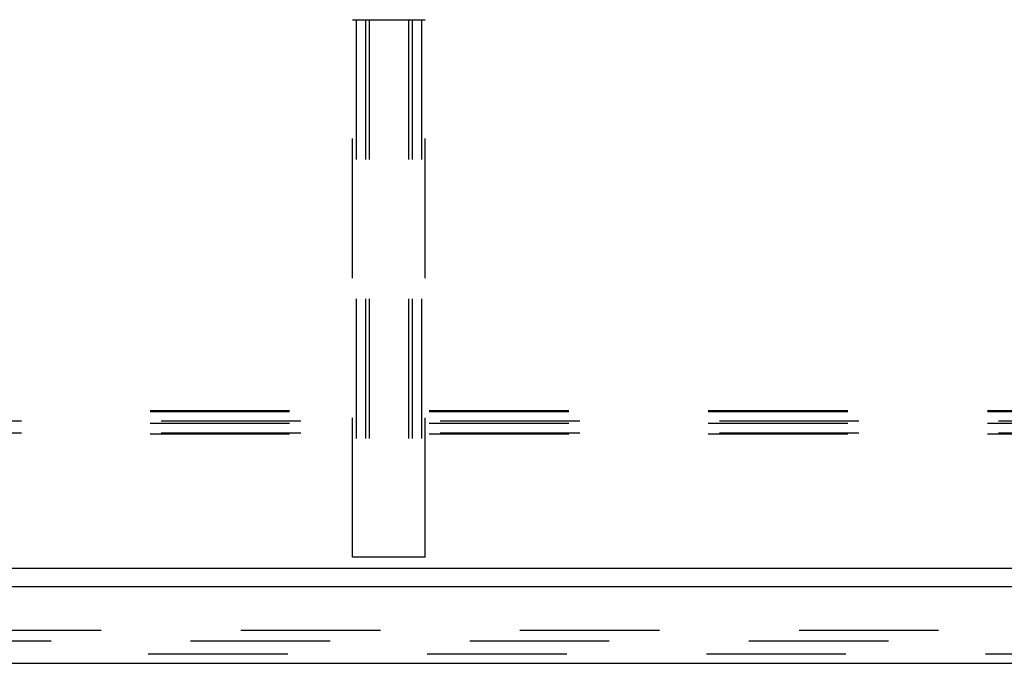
# Model space of a CAD drawing. Header units: inches. Extents: x 0 to 283, y 0 to 183.
# Tile 54 of 99: x 83.49 to 94.49, y 152.32 to 159.5. Entities that reach past the tile are written whole.
import ezdxf

# ---------------------------------------------------------------- set-up
doc = ezdxf.new("R2010")
doc.units = ezdxf.units.IN
doc.header["$LTSCALE"] = 15.583333
doc.header["$MEASUREMENT"] = 0
doc.linetypes.add('HIDDEN', pattern=[0.2, 0.1, -0.1])
doc.layers.get('0').update_dxf_attribs({"linetype": 'CONTINUOUS'})
doc.layers.add('DEFAULT_2', color=8, linetype='HIDDEN')
doc.layers.add('LEFTHAND_DOOR_ASSEMBLY', color=7, linetype='CONTINUOUS')

msp = doc.modelspace()

# ---------------------------------------------------------------- linework, layer by layer
at = {"color": 7, "linetype": 'Continuous'}
msp.add_line((139.425, 153.379), (62.05, 153.379), dxfattribs=at)
at = {"layer": 'DEFAULT_2', "color": 8, "linetype": 'HIDDEN'}
for p, q in [((87.207, 153.504), (87.207, 159.504)), ((87.207, 159.504), (88.019, 159.504)), ((87.247, 159.504), (87.247, 153.504)), ((87.354, 159.504), (87.354, 153.504)), ((87.394, 159.504), (87.394, 153.504)), ((87.832, 159.504), (87.832, 153.504)), ((87.872, 159.504), (87.872, 153.504)), ((87.979, 159.504), (87.979, 153.504)), ((88.019, 153.504), (88.019, 159.504)), ((139.488, 155.14), (61.988, 155.14)), ((139.488, 155.127), (61.988, 155.127)), ((139.613, 155.022), (61.863, 155.022)), ((139.488, 154.996), (61.988, 154.996)), ((139.613, 154.891), (61.863, 154.891)), ((139.488, 154.878), (61.988, 154.878)), ((88.019, 153.504), (87.207, 153.504)), ((64.144, 152.692), (99.425, 152.692)), ((99.425, 152.567), (64.144, 152.567))]:
    msp.add_line(p, q, dxfattribs=at)
at = {"layer": 'LEFTHAND_DOOR_ASSEMBLY', "color": 3, "linetype": 'Continuous'}
for p, q in [((99.78, 153.175), (62.883, 153.175)), ((63.109, 152.321), (99.554, 152.321))]:
    msp.add_line(p, q, dxfattribs=at)
at = {"layer": 'LEFTHAND_DOOR_ASSEMBLY', "color": 8, "linetype": 'HIDDEN'}
msp.add_line((63.109, 152.425), (99.554, 152.425), dxfattribs=at)

doc.saveas('drawing.dxf')
